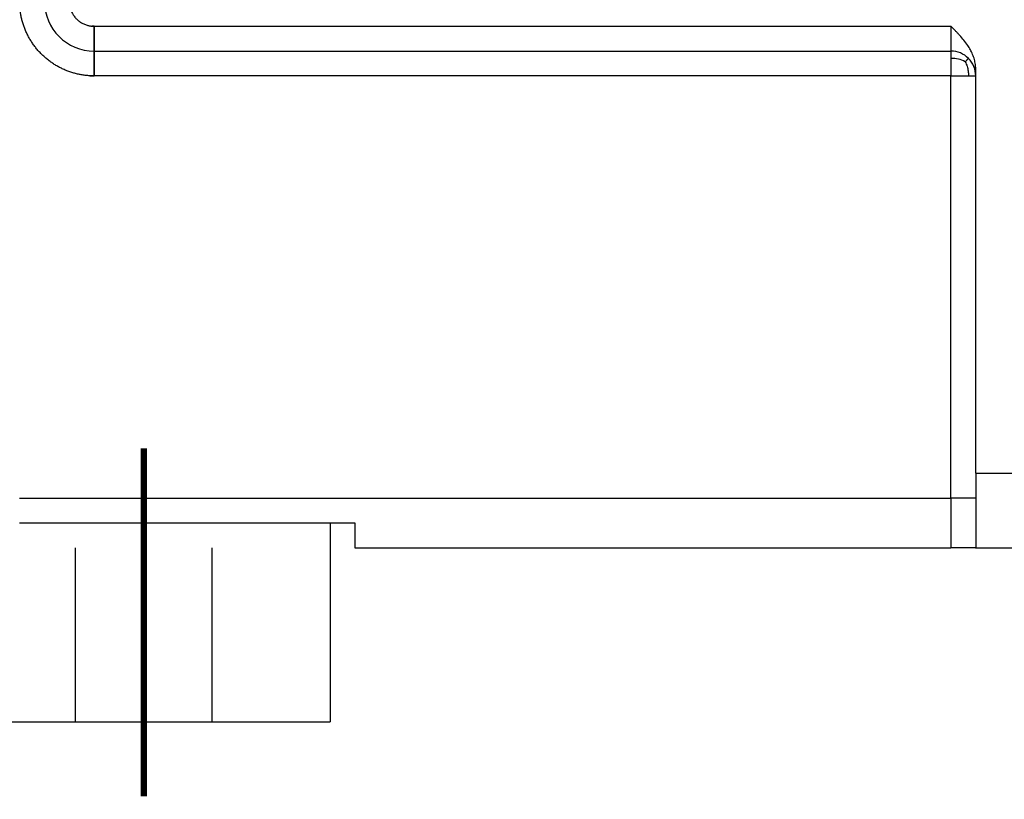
# Model space of a CAD drawing. Header units: inches. Extents: x -493 to 473, y -244 to 299.
# Tile 6 of 76: x -108 to -69, y -54 to -22. Entities that reach past the tile are written whole.
import ezdxf

# ---------------------------------------------------------------- set-up
doc = ezdxf.new("R2010")
doc.units = ezdxf.units.IN
doc.linetypes.add('DASHED', pattern=[15, 7, -8])
doc.linetypes.add('DOT_CENTER', pattern=[14, 12, -1, 0, -1])
doc.layers.add('1', color=7, linetype='Continuous')

# ---------------------------------------------------------------- blocks, each defined once
blk = doc.blocks.new('014_G23_G27_BF_B3_B14_Motor_Bgr_63_EEXDe_1_1__5', base_point=(-333.5, -67.258))
at = {"color": 7, "linetype": 'Continuous'}
for p, q in [((-105.5, -23.758), (-71, -23.758)), ((-70, -24.758), (-70, -24.49)), ((-70, -40.758), (-70, -24.758)), ((-70, -40.758), (-70, -41.758)), ((-70, -41.758), (-70, -43.748)), ((-108.5, -42.758), (-106.25, -42.758)), ((-106.25, -42.758), (-100.75, -42.758)), ((-100.75, -42.758), (-96, -42.758)), ((-96, -42.758), (-96, -50.758)), ((-96, -42.758), (-95, -42.758)), ((-95, -42.758), (-95, -43.758)), ((-95, -43.758), (-71, -43.758)), ((-70.015, -43.758), (-71, -43.758)), ((-70.015, -43.758), (-67, -43.758)), ((-111, -50.758), (-106.25, -50.758)), ((-106.25, -50.758), (-100.75, -50.758)), ((-100.75, -50.758), (-96, -50.758))]:
    blk.add_line(p, q, dxfattribs=at)
at = {"color": 1, "linetype": 'Continuous'}
for p, q in [((-71, -41.758), (-71, -24.758)), ((-70, -40.758), (-67, -40.758)), ((-108.5, -41.758), (-71, -41.758)), ((-70, -41.758), (-71, -41.758)), ((-71, -41.758), (-71, -43.758))]:
    blk.add_line(p, q, dxfattribs=at)
at = {"color": 1, "linetype": 'DASHED'}
for p, q in [((-106.25, -50.758), (-106.25, -42.758)), ((-100.75, -50.758), (-100.75, -42.758))]:
    blk.add_line(p, q, dxfattribs=at)
at = {"color": 7, "linetype": 'Continuous'}
for centre, radius, start, end in [((-105.5, -21.758), 2, 180, -90), ((-71, -24.758), 1, 45, 90), ((-71, -24.758), 1, 0, 45)]:
    blk.add_arc(centre, radius, start, end, dxfattribs=at)
at = {"color": 1, "linetype": 'Continuous'}
for points, knots in [([(-105.672, -24.753), (-105.698, -24.751), (-105.749, -24.748), (-105.827, -24.74), (-105.904, -24.731), (-105.981, -24.72), (-106.057, -24.706), (-106.133, -24.691), (-106.209, -24.673), (-106.284, -24.654), (-106.361, -24.632), (-106.438, -24.608), (-106.516, -24.581), (-106.593, -24.552), (-106.67, -24.521), (-106.745, -24.488), (-106.82, -24.452), (-106.893, -24.415), (-106.966, -24.376), (-107.037, -24.335), (-107.107, -24.292), (-107.176, -24.247), (-107.244, -24.2), (-107.31, -24.151), (-107.375, -24.1), (-107.439, -24.048), (-107.501, -23.994), (-107.562, -23.938), (-107.621, -23.88), (-107.679, -23.82), (-107.735, -23.76), (-107.789, -23.697), (-107.842, -23.634), (-107.893, -23.569), (-107.941, -23.502), (-107.988, -23.434), (-108.033, -23.366), (-108.076, -23.295), (-108.118, -23.224), (-108.157, -23.152), (-108.194, -23.078), (-108.229, -23.004), (-108.263, -22.928), (-108.294, -22.852), (-108.323, -22.775), (-108.35, -22.697), (-108.374, -22.619), (-108.396, -22.543), (-108.415, -22.468), (-108.433, -22.392), (-108.448, -22.316), (-108.461, -22.24), (-108.473, -22.163), (-108.482, -22.086), (-108.49, -22.009), (-108.494, -21.957), (-108.495, -21.931), (-108.495, -21.93), (-108.495, -21.93)], [0, 0, 0, 0, 0.077721, 0.155399, 0.233047, 0.310678, 0.388305, 0.465941, 0.543598, 0.621291, 0.699032, 0.781877, 0.864595, 0.947204, 1.029719, 1.112158, 1.194535, 1.276867, 1.359168, 1.441454, 1.523741, 1.606042, 1.688374, 1.770751, 1.853189, 1.935705, 2.018313, 2.101032, 2.183877, 2.266722, 2.349441, 2.432049, 2.514565, 2.597003, 2.67938, 2.761712, 2.844014, 2.9263, 3.008586, 3.090887, 3.173219, 3.255596, 3.338035, 3.42055, 3.503159, 3.585877, 3.668722, 3.746347, 3.823924, 3.901465, 3.978985, 4.056496, 4.134011, 4.211543, 4.289104, 4.366708, 4.367558, 4.368408, 4.368408, 4.368408, 4.368408]), ([(-106.495, -21.854), (-106.493, -21.876), (-106.488, -21.919), (-106.475, -21.982), (-106.458, -22.046), (-106.436, -22.112), (-106.409, -22.177), (-106.377, -22.24), (-106.341, -22.301), (-106.301, -22.359), (-106.256, -22.414), (-106.208, -22.466), (-106.156, -22.514), (-106.101, -22.558), (-106.043, -22.599), (-105.982, -22.635), (-105.919, -22.667), (-105.854, -22.694), (-105.789, -22.716), (-105.726, -22.733), (-105.664, -22.745), (-105.621, -22.751), (-105.599, -22.753), (-105.597, -22.753), (-105.597, -22.753)], [0, 0, 0, 0, 0.064528, 0.129048, 0.193627, 0.264542, 0.335235, 0.405798, 0.476318, 0.546881, 0.617574, 0.688488, 0.759403, 0.830096, 0.900659, 0.971179, 1.041742, 1.112435, 1.183349, 1.246447, 1.309487, 1.372531, 1.374864, 1.377197, 1.377197, 1.377197, 1.377197]), ([(-105.597, -22.753), (-105.589, -22.754), (-105.574, -22.755), (-105.55, -22.757), (-105.525, -22.758), (-105.508, -22.758), (-105.5, -22.758)], [0, 0, 0, 0, 0.02307779, 0.04617771, 0.07162627, 0.09707248, 0.09707248, 0.09707248, 0.09707248]), ([(-105.5, -22.758), (-105.5, -22.761), (-105.5, -22.768), (-105.5, -22.778), (-105.5, -22.788), (-105.5, -22.799), (-105.5, -22.809), (-105.5, -22.819), (-105.5, -22.83), (-105.5, -22.84), (-105.5, -22.85), (-105.5, -22.861), (-105.5, -22.871), (-105.5, -22.882), (-105.5, -22.892), (-105.5, -22.903), (-105.5, -22.913), (-105.5, -22.924), (-105.5, -22.935), (-105.5, -22.945), (-105.5, -22.956), (-105.5, -22.967), (-105.5, -22.977), (-105.5, -22.988), (-105.5, -22.998), (-105.5, -23.009), (-105.5, -23.02), (-105.5, -23.03), (-105.5, -23.041), (-105.5, -23.052), (-105.5, -23.062), (-105.5, -23.073), (-105.5, -23.084), (-105.5, -23.094), (-105.5, -23.105), (-105.5, -23.115), (-105.5, -23.125), (-105.5, -23.133), (-105.5, -23.141), (-105.5, -23.148), (-105.5, -23.155), (-105.5, -23.162), (-105.5, -23.169), (-105.5, -23.176), (-105.5, -23.184), (-105.5, -23.191), (-105.5, -23.198), (-105.5, -23.205), (-105.5, -23.212), (-105.5, -23.219), (-105.5, -23.226), (-105.5, -23.233), (-105.5, -23.24), (-105.5, -23.247), (-105.5, -23.254), (-105.5, -23.261), (-105.5, -23.268), (-105.5, -23.275), (-105.5, -23.281), (-105.5, -23.288), (-105.5, -23.295), (-105.5, -23.302), (-105.5, -23.309), (-105.5, -23.315), (-105.5, -23.322), (-105.5, -23.329), (-105.5, -23.335), (-105.5, -23.342), (-105.5, -23.348), (-105.5, -23.355), (-105.5, -23.361), (-105.5, -23.368), (-105.5, -23.374), (-105.5, -23.38), (-105.5, -23.387), (-105.5, -23.393), (-105.5, -23.399), (-105.5, -23.405), (-105.5, -23.412), (-105.5, -23.418), (-105.5, -23.424), (-105.5, -23.43), (-105.5, -23.436), (-105.5, -23.442), (-105.5, -23.448), (-105.5, -23.453), (-105.5, -23.459), (-105.5, -23.465), (-105.5, -23.47), (-105.5, -23.475), (-105.5, -23.48), (-105.5, -23.485), (-105.5, -23.489), (-105.5, -23.494), (-105.5, -23.499), (-105.5, -23.504), (-105.5, -23.508), (-105.5, -23.513), (-105.5, -23.518), (-105.5, -23.522), (-105.5, -23.527), (-105.5, -23.531), (-105.5, -23.535), (-105.5, -23.54), (-105.5, -23.544), (-105.5, -23.548), (-105.5, -23.553), (-105.5, -23.557), (-105.5, -23.561), (-105.5, -23.565), (-105.5, -23.569), (-105.5, -23.573), (-105.5, -23.577), (-105.5, -23.581), (-105.5, -23.585), (-105.5, -23.589), (-105.5, -23.593), (-105.5, -23.597), (-105.5, -23.601), (-105.5, -23.604), (-105.5, -23.608), (-105.5, -23.612), (-105.5, -23.615), (-105.5, -23.619), (-105.5, -23.622), (-105.5, -23.626), (-105.5, -23.629), (-105.5, -23.632), (-105.5, -23.636), (-105.5, -23.639), (-105.5, -23.642), (-105.5, -23.645), (-105.5, -23.649), (-105.5, -23.652), (-105.5, -23.655), (-105.5, -23.658), (-105.5, -23.661), (-105.5, -23.664), (-105.5, -23.667), (-105.5, -23.669), (-105.5, -23.672), (-105.5, -23.675), (-105.5, -23.678), (-105.5, -23.68), (-105.5, -23.683), (-105.5, -23.685), (-105.5, -23.688), (-105.5, -23.69), (-105.5, -23.693), (-105.5, -23.695), (-105.5, -23.697), (-105.5, -23.7), (-105.5, -23.702), (-105.5, -23.704), (-105.5, -23.706), (-105.5, -23.709), (-105.5, -23.711), (-105.5, -23.713), (-105.5, -23.715), (-105.5, -23.717), (-105.5, -23.718), (-105.5, -23.72), (-105.5, -23.722), (-105.5, -23.724), (-105.5, -23.726), (-105.5, -23.727), (-105.5, -23.729), (-105.5, -23.73), (-105.5, -23.732), (-105.5, -23.733), (-105.5, -23.735), (-105.5, -23.736), (-105.5, -23.738), (-105.5, -23.739), (-105.5, -23.74), (-105.5, -23.741), (-105.5, -23.742), (-105.5, -23.744), (-105.5, -23.745), (-105.5, -23.746), (-105.5, -23.747), (-105.5, -23.748), (-105.5, -23.749), (-105.5, -23.75), (-105.5, -23.75), (-105.5, -23.751), (-105.5, -23.752), (-105.5, -23.753), (-105.5, -23.753), (-105.5, -23.754), (-105.5, -23.754), (-105.5, -23.755), (-105.5, -23.755), (-105.5, -23.756), (-105.5, -23.756), (-105.5, -23.757), (-105.5, -23.757), (-105.5, -23.757), (-105.5, -23.757), (-105.5, -23.758), (-105.5, -23.758), (-105.5, -23.758), (-105.5, -23.758), (-105.5, -23.758), (-105.5, -23.758)], [0, 0, 0, 0, 0.010112, 0.020268, 0.030467, 0.040707, 0.050986, 0.061301, 0.071652, 0.082035, 0.092451, 0.102895, 0.113367, 0.123865, 0.134387, 0.14493, 0.155494, 0.166076, 0.176674, 0.187287, 0.197912, 0.208548, 0.219193, 0.229844, 0.240501, 0.251161, 0.261822, 0.272483, 0.283141, 0.293795, 0.304443, 0.315083, 0.325712, 0.33633, 0.346935, 0.357523, 0.368095, 0.375333, 0.382559, 0.389773, 0.396973, 0.404159, 0.411331, 0.418487, 0.425627, 0.432751, 0.439856, 0.446943, 0.454012, 0.46106, 0.468088, 0.475095, 0.482079, 0.489041, 0.49598, 0.502895, 0.509784, 0.516649, 0.523486, 0.530297, 0.537081, 0.543835, 0.550561, 0.557257, 0.563922, 0.570555, 0.577157, 0.583726, 0.590261, 0.596762, 0.603229, 0.609659, 0.616053, 0.62241, 0.628729, 0.63501, 0.641251, 0.647453, 0.653613, 0.659732, 0.665809, 0.671843, 0.677834, 0.68378, 0.689681, 0.695536, 0.701345, 0.707107, 0.712065, 0.716985, 0.721868, 0.726714, 0.731521, 0.736291, 0.741022, 0.745715, 0.750369, 0.754984, 0.75956, 0.764098, 0.768596, 0.773054, 0.777473, 0.781851, 0.78619, 0.790489, 0.794747, 0.798964, 0.80314, 0.807276, 0.81137, 0.815423, 0.819435, 0.823404, 0.827332, 0.831218, 0.835061, 0.838862, 0.842621, 0.846336, 0.850008, 0.853638, 0.857223, 0.860766, 0.864264, 0.867719, 0.871129, 0.874495, 0.877817, 0.881094, 0.884326, 0.887513, 0.890655, 0.893751, 0.896802, 0.899807, 0.902766, 0.905679, 0.908545, 0.911365, 0.914139, 0.916865, 0.919545, 0.922177, 0.924762, 0.927299, 0.929788, 0.932286, 0.934737, 0.93714, 0.939496, 0.941804, 0.944065, 0.94628, 0.948447, 0.950567, 0.952641, 0.954668, 0.956649, 0.958583, 0.960471, 0.962312, 0.964108, 0.965857, 0.967561, 0.969219, 0.970831, 0.972398, 0.973919, 0.975395, 0.976826, 0.978212, 0.979552, 0.980848, 0.982099, 0.983305, 0.984509, 0.985666, 0.986776, 0.987839, 0.988855, 0.989826, 0.99075, 0.991629, 0.992462, 0.99325, 0.993993, 0.994692, 0.995345, 0.995955, 0.99652, 0.997042, 0.997521, 0.997956, 0.998348, 0.998698, 0.999006, 0.999271, 0.999495, 0.999678, 0.999819, 0.99992, 0.99998, 1, 1, 1, 1]), ([(-105.5, -22.758), (-105.476, -22.758), (-105.429, -22.758), (-99.656, -22.758), (-88.179, -22.758), (-76.726, -22.758), (-71, -22.758)], [0, 0, 0, 0, 0.070479, 0.14101, 17.3203, 34.499589, 34.499589, 34.499589, 34.499589]), ([(-71, -22.758), (-71, -22.807), (-71, -22.905), (-71, -23.077), (-71, -23.263), (-71, -23.451), (-71, -23.598), (-71, -23.688), (-71, -23.736), (-71, -23.751), (-71, -23.758)], [0, 0, 0, 0, 0.148374, 0.293463, 0.515277, 0.707119, 0.857317, 0.955981, 0.97799, 1, 1, 1, 1]), ([(-105.5, -23.758), (-105.5, -23.758), (-105.5, -23.758), (-105.5, -23.758), (-105.5, -23.758), (-105.5, -23.758), (-105.5, -23.758), (-105.5, -23.758), (-105.5, -23.758), (-105.5, -23.758), (-105.5, -23.758), (-105.5, -23.758), (-105.5, -23.758), (-105.5, -23.759), (-105.5, -23.759), (-105.5, -23.759), (-105.5, -23.759), (-105.5, -23.759), (-105.5, -23.759), (-105.5, -23.759), (-105.5, -23.759), (-105.5, -23.76), (-105.5, -23.76), (-105.5, -23.76), (-105.5, -23.76), (-105.5, -23.76), (-105.5, -23.76), (-105.5, -23.761), (-105.5, -23.761), (-105.5, -23.761), (-105.5, -23.761), (-105.5, -23.762), (-105.5, -23.762), (-105.5, -23.762), (-105.5, -23.762), (-105.5, -23.763), (-105.5, -23.763), (-105.5, -23.763), (-105.5, -23.763), (-105.5, -23.764), (-105.5, -23.764), (-105.5, -23.764), (-105.5, -23.765), (-105.5, -23.765), (-105.5, -23.765), (-105.5, -23.766), (-105.5, -23.766), (-105.5, -23.766), (-105.5, -23.767), (-105.5, -23.767), (-105.5, -23.767), (-105.5, -23.768), (-105.5, -23.768), (-105.5, -23.769), (-105.5, -23.769), (-105.5, -23.769), (-105.5, -23.77), (-105.5, -23.77), (-105.5, -23.771), (-105.5, -23.771), (-105.5, -23.772), (-105.5, -23.772), (-105.5, -23.773), (-105.5, -23.773), (-105.5, -23.774), (-105.5, -23.774), (-105.5, -23.775), (-105.5, -23.775), (-105.5, -23.776), (-105.5, -23.776), (-105.5, -23.777), (-105.5, -23.777), (-105.5, -23.778), (-105.5, -23.778), (-105.5, -23.779), (-105.5, -23.78), (-105.5, -23.78), (-105.5, -23.781), (-105.5, -23.781), (-105.5, -23.782), (-105.5, -23.783), (-105.5, -23.783), (-105.5, -23.784), (-105.5, -23.784), (-105.5, -23.785), (-105.5, -23.786), (-105.5, -23.786), (-105.5, -23.787), (-105.5, -23.788), (-105.5, -23.788), (-105.5, -23.789), (-105.5, -23.79), (-105.5, -23.791), (-105.5, -23.791), (-105.5, -23.792), (-105.5, -23.793), (-105.5, -23.794), (-105.5, -23.794), (-105.5, -23.795), (-105.5, -23.796), (-105.5, -23.797), (-105.5, -23.797), (-105.5, -23.798), (-105.5, -23.799), (-105.5, -23.8), (-105.5, -23.801), (-105.5, -23.801), (-105.5, -23.802), (-105.5, -23.803), (-105.5, -23.804), (-105.5, -23.805), (-105.5, -23.806), (-105.5, -23.807), (-105.5, -23.808), (-105.5, -23.808), (-105.5, -23.809), (-105.5, -23.81), (-105.5, -23.811), (-105.5, -23.812), (-105.5, -23.813), (-105.5, -23.814), (-105.5, -23.815), (-105.5, -23.816), (-105.5, -23.817), (-105.5, -23.818), (-105.5, -23.819), (-105.5, -23.82), (-105.5, -23.821), (-105.5, -23.822), (-105.5, -23.823), (-105.5, -23.824), (-105.5, -23.825), (-105.5, -23.826), (-105.5, -23.827), (-105.5, -23.828), (-105.5, -23.829), (-105.5, -23.83), (-105.5, -23.831), (-105.5, -23.832), (-105.5, -23.834), (-105.5, -23.835), (-105.5, -23.836), (-105.5, -23.837), (-105.5, -23.838), (-105.5, -23.839), (-105.5, -23.84), (-105.5, -23.841), (-105.5, -23.843), (-105.5, -23.844), (-105.5, -23.845), (-105.5, -23.846), (-105.5, -23.847), (-105.5, -23.849), (-105.5, -23.85), (-105.5, -23.851), (-105.5, -23.852), (-105.5, -23.853), (-105.5, -23.855), (-105.5, -23.856), (-105.5, -23.857), (-105.5, -23.859), (-105.5, -23.86), (-105.5, -23.861), (-105.5, -23.862), (-105.5, -23.864), (-105.5, -23.865), (-105.5, -23.866), (-105.5, -23.868), (-105.5, -23.869), (-105.5, -23.87), (-105.5, -23.872), (-105.5, -23.873), (-105.5, -23.874), (-105.5, -23.876), (-105.5, -23.877), (-105.5, -23.879), (-105.5, -23.88), (-105.5, -23.881), (-105.5, -23.883), (-105.5, -23.884), (-105.5, -23.886), (-105.5, -23.887), (-105.5, -23.889), (-105.5, -23.89), (-105.5, -23.892), (-105.5, -23.893), (-105.5, -23.895), (-105.5, -23.896), (-105.5, -23.898), (-105.5, -23.899), (-105.5, -23.901), (-105.5, -23.902), (-105.5, -23.904), (-105.5, -23.905), (-105.5, -23.907), (-105.5, -23.908), (-105.5, -23.91), (-105.5, -23.911), (-105.5, -23.913), (-105.5, -23.915), (-105.5, -23.916), (-105.5, -23.918), (-105.5, -23.919), (-105.5, -23.921), (-105.5, -23.923), (-105.5, -23.924), (-105.5, -23.926), (-105.5, -23.928), (-105.5, -23.929), (-105.5, -23.931), (-105.5, -23.933), (-105.5, -23.934), (-105.5, -23.936), (-105.5, -23.938), (-105.5, -23.939), (-105.5, -23.941), (-105.5, -23.943), (-105.5, -23.945), (-105.5, -23.946), (-105.5, -23.948), (-105.5, -23.95), (-105.5, -23.952), (-105.5, -23.953), (-105.5, -23.955), (-105.5, -23.957), (-105.5, -23.959), (-105.5, -23.96), (-105.5, -23.962), (-105.5, -23.964), (-105.5, -23.966), (-105.5, -23.968), (-105.5, -23.97), (-105.5, -23.971), (-105.5, -23.973), (-105.5, -23.975), (-105.5, -23.977), (-105.5, -23.979), (-105.5, -23.981), (-105.5, -23.983), (-105.5, -23.984), (-105.5, -23.986), (-105.5, -23.988), (-105.5, -23.99), (-105.5, -23.992), (-105.5, -23.994), (-105.5, -23.996), (-105.5, -23.998), (-105.5, -24), (-105.5, -24.002), (-105.5, -24.004), (-105.5, -24.006), (-105.5, -24.008), (-105.5, -24.01), (-105.5, -24.012), (-105.5, -24.014), (-105.5, -24.016), (-105.5, -24.018), (-105.5, -24.02), (-105.5, -24.022), (-105.5, -24.024), (-105.5, -24.026), (-105.5, -24.028), (-105.5, -24.03), (-105.5, -24.032), (-105.5, -24.034), (-105.5, -24.036), (-105.5, -24.038), (-105.5, -24.04), (-105.5, -24.042), (-105.5, -24.045), (-105.5, -24.047), (-105.5, -24.049), (-105.5, -24.051), (-105.5, -24.053), (-105.5, -24.056), (-105.5, -24.058), (-105.5, -24.061), (-105.5, -24.063), (-105.5, -24.066), (-105.5, -24.068), (-105.5, -24.071), (-105.5, -24.073), (-105.5, -24.076), (-105.5, -24.078), (-105.5, -24.081), (-105.5, -24.084), (-105.5, -24.086), (-105.5, -24.089), (-105.5, -24.091), (-105.5, -24.094), (-105.5, -24.097), (-105.5, -24.099), (-105.5, -24.102), (-105.5, -24.104), (-105.5, -24.107), (-105.5, -24.11), (-105.5, -24.112), (-105.5, -24.115), (-105.5, -24.118), (-105.5, -24.12), (-105.5, -24.123), (-105.5, -24.126), (-105.5, -24.128), (-105.5, -24.131), (-105.5, -24.134), (-105.5, -24.136), (-105.5, -24.139), (-105.5, -24.142), (-105.5, -24.145), (-105.5, -24.147), (-105.5, -24.15), (-105.5, -24.153), (-105.5, -24.156), (-105.5, -24.158), (-105.5, -24.161), (-105.5, -24.164), (-105.5, -24.167), (-105.5, -24.17), (-105.5, -24.172), (-105.5, -24.175), (-105.5, -24.178), (-105.5, -24.181), (-105.5, -24.184), (-105.5, -24.186), (-105.5, -24.189), (-105.5, -24.192), (-105.5, -24.195), (-105.5, -24.198), (-105.5, -24.201), (-105.5, -24.204), (-105.5, -24.206), (-105.5, -24.209), (-105.5, -24.212), (-105.5, -24.215), (-105.5, -24.218), (-105.5, -24.221), (-105.5, -24.224), (-105.5, -24.227), (-105.5, -24.23), (-105.5, -24.233), (-105.5, -24.235), (-105.5, -24.238), (-105.5, -24.241), (-105.5, -24.244), (-105.5, -24.247), (-105.5, -24.25), (-105.5, -24.253), (-105.5, -24.256), (-105.5, -24.259), (-105.5, -24.262), (-105.5, -24.265), (-105.5, -24.268), (-105.5, -24.271), (-105.5, -24.274), (-105.5, -24.277), (-105.5, -24.28), (-105.5, -24.283), (-105.5, -24.286), (-105.5, -24.289), (-105.5, -24.292), (-105.5, -24.295), (-105.5, -24.298), (-105.5, -24.301), (-105.5, -24.304), (-105.5, -24.307), (-105.5, -24.31), (-105.5, -24.313), (-105.5, -24.316), (-105.5, -24.319), (-105.5, -24.322), (-105.5, -24.325), (-105.5, -24.328), (-105.5, -24.331), (-105.5, -24.334), (-105.5, -24.337), (-105.5, -24.341), (-105.5, -24.344), (-105.5, -24.347), (-105.5, -24.35), (-105.5, -24.353), (-105.5, -24.356), (-105.5, -24.359), (-105.5, -24.362), (-105.5, -24.365), (-105.5, -24.368), (-105.5, -24.371), (-105.5, -24.374), (-105.5, -24.377), (-105.5, -24.381), (-105.5, -24.384), (-105.5, -24.387), (-105.5, -24.39), (-105.5, -24.395), (-105.5, -24.399), (-105.5, -24.404), (-105.5, -24.408), (-105.5, -24.413), (-105.5, -24.418), (-105.5, -24.422), (-105.5, -24.427), (-105.5, -24.432), (-105.5, -24.436), (-105.5, -24.441), (-105.5, -24.446), (-105.5, -24.45), (-105.5, -24.455), (-105.5, -24.46), (-105.5, -24.464), (-105.5, -24.469), (-105.5, -24.474), (-105.5, -24.478), (-105.5, -24.483), (-105.5, -24.487), (-105.5, -24.492), (-105.5, -24.497), (-105.5, -24.501), (-105.5, -24.506), (-105.5, -24.511), (-105.5, -24.515), (-105.5, -24.52), (-105.5, -24.525), (-105.5, -24.529), (-105.5, -24.534), (-105.5, -24.539), (-105.5, -24.543), (-105.5, -24.548), (-105.5, -24.553), (-105.5, -24.557), (-105.5, -24.562), (-105.5, -24.567), (-105.5, -24.571), (-105.5, -24.576), (-105.5, -24.581), (-105.5, -24.585), (-105.5, -24.59), (-105.5, -24.595), (-105.5, -24.599), (-105.5, -24.604), (-105.5, -24.608), (-105.5, -24.613), (-105.5, -24.618), (-105.5, -24.622), (-105.5, -24.627), (-105.5, -24.631), (-105.5, -24.636), (-105.5, -24.641), (-105.5, -24.645), (-105.5, -24.65), (-105.5, -24.654), (-105.5, -24.659), (-105.5, -24.664), (-105.5, -24.668), (-105.5, -24.673), (-105.5, -24.677), (-105.5, -24.682), (-105.5, -24.686), (-105.5, -24.691), (-105.5, -24.695), (-105.5, -24.7), (-105.5, -24.704), (-105.5, -24.709), (-105.5, -24.713), (-105.5, -24.718), (-105.5, -24.722), (-105.5, -24.727), (-105.5, -24.731), (-105.5, -24.736), (-105.5, -24.74), (-105.5, -24.745), (-105.5, -24.749), (-105.5, -24.754), (-105.5, -24.757), (-105.5, -24.758)], [0, 0, 0, 0, 0.0000038, 0.0000153, 0.0000345, 0.0000614, 0.000096, 0.0001383, 0.0001885, 0.0002465, 0.0003122, 0.0003859, 0.0004674, 0.0005569, 0.0006543, 0.0007596, 0.0008729, 0.0009943, 0.0011236, 0.0012611, 0.0014066, 0.0015602, 0.0017219, 0.0018919, 0.0020699, 0.0022562, 0.0024508, 0.0026536, 0.0028646, 0.003084, 0.0033117, 0.0035478, 0.0037922, 0.0040451, 0.0042982, 0.0045593, 0.0048284, 0.0051054, 0.0053905, 0.0056835, 0.0059846, 0.0062938, 0.006611, 0.0069363, 0.0072698, 0.0076113, 0.007961, 0.0083189, 0.008685, 0.0090593, 0.0094417, 0.0098325, 0.0102315, 0.0106387, 0.0110543, 0.0114782, 0.0119104, 0.0123509, 0.0127998, 0.0132571, 0.0137228, 0.014197, 0.0146796, 0.0151706, 0.0156701, 0.0161781, 0.0166946, 0.0172036, 0.0177207, 0.0182458, 0.0187792, 0.0193206, 0.0198703, 0.020428, 0.020994, 0.0215681, 0.0221504, 0.0227409, 0.0233396, 0.0239465, 0.0245616, 0.025185, 0.0258165, 0.0264564, 0.0271044, 0.0277608, 0.0284254, 0.0290982, 0.0297794, 0.0304689, 0.0311666, 0.0318727, 0.032587, 0.0333097, 0.0340408, 0.0347802, 0.0355279, 0.036284, 0.0370484, 0.0378213, 0.0386025, 0.0393921, 0.0401901, 0.0409965, 0.0418114, 0.0426346, 0.0434663, 0.0443064, 0.045155, 0.0460121, 0.0468776, 0.0477516, 0.0486341, 0.049525, 0.0504245, 0.0513325, 0.0522489, 0.053174, 0.0541075, 0.0550496, 0.0560002, 0.0569594, 0.0579272, 0.0589036, 0.0598885, 0.060882, 0.0618841, 0.0628949, 0.0639142, 0.0649422, 0.0659788, 0.067024, 0.0680779, 0.0691405, 0.0702117, 0.0712701, 0.0723373, 0.0734132, 0.0744978, 0.0755912, 0.0766932, 0.077804, 0.0789234, 0.0800514, 0.0811881, 0.0823335, 0.0834874, 0.0846499, 0.0858211, 0.0870008, 0.088189, 0.0893858, 0.0905911, 0.091805, 0.0930273, 0.0942581, 0.0954974, 0.0967451, 0.0980013, 0.0992659, 0.1005389, 0.1018204, 0.1031102, 0.1044083, 0.1057149, 0.1070297, 0.1083529, 0.1096844, 0.1110242, 0.1123723, 0.1137286, 0.1150932, 0.1164661, 0.1178472, 0.1192364, 0.1206339, 0.1220396, 0.1234534, 0.1248754, 0.1263055, 0.1277437, 0.1291901, 0.1306445, 0.1321071, 0.1335777, 0.1350563, 0.136543, 0.1380377, 0.1395404, 0.1410512, 0.1425699, 0.1440965, 0.1456311, 0.1471737, 0.1487242, 0.1502826, 0.1518489, 0.153423, 0.155005, 0.1565949, 0.1581926, 0.1597982, 0.1614115, 0.1630327, 0.1646616, 0.1662983, 0.1679427, 0.1695949, 0.1712548, 0.1729224, 0.1745977, 0.1762807, 0.1779713, 0.1796696, 0.1813756, 0.1830891, 0.1848103, 0.186539, 0.1882754, 0.1900193, 0.1917707, 0.1935297, 0.1952962, 0.1970702, 0.1988517, 0.2006407, 0.2024371, 0.204241, 0.2060523, 0.2078711, 0.2096973, 0.2115308, 0.2133717, 0.21522, 0.2170756, 0.2189386, 0.2208089, 0.2226865, 0.2245714, 0.2264636, 0.228363, 0.2302697, 0.2321836, 0.2341047, 0.236033, 0.2379685, 0.2399112, 0.2418611, 0.2438181, 0.2457823, 0.2477535, 0.2497319, 0.2517173, 0.2537099, 0.2557095, 0.2577161, 0.2597298, 0.2617505, 0.2637782, 0.2658128, 0.2678545, 0.2699031, 0.2719587, 0.2740212, 0.2760906, 0.2781669, 0.2802501, 0.2823402, 0.2844371, 0.2865409, 0.2886515, 0.290769, 0.2928932, 0.2953566, 0.2978288, 0.3003096, 0.3027991, 0.3052971, 0.3078037, 0.3103188, 0.3128422, 0.315374, 0.3179141, 0.3204625, 0.323019, 0.3255837, 0.3281564, 0.3307371, 0.3333258, 0.3359224, 0.3385268, 0.341139, 0.343759, 0.3463866, 0.3490218, 0.3516646, 0.3543148, 0.3569726, 0.3596377, 0.3623101, 0.3649898, 0.3676767, 0.3703708, 0.373072, 0.3757802, 0.3784955, 0.3812176, 0.3839466, 0.3866825, 0.3894251, 0.3921744, 0.3949303, 0.3976929, 0.4004619, 0.4032375, 0.4060195, 0.4088078, 0.4116024, 0.4144033, 0.4172104, 0.4200236, 0.4228429, 0.4256682, 0.4284995, 0.4313367, 0.4341797, 0.4370285, 0.4398831, 0.4427433, 0.4456092, 0.4484806, 0.4513576, 0.45424, 0.4571278, 0.4600209, 0.4629193, 0.465823, 0.4687318, 0.4716457, 0.4745646, 0.4774886, 0.4804175, 0.4833513, 0.4862899, 0.4892333, 0.4921814, 0.4951342, 0.4980915, 0.5010534, 0.5040198, 0.5069906, 0.5099658, 0.5129453, 0.5159291, 0.518917, 0.5219092, 0.5249053, 0.5279056, 0.5309098, 0.5339179, 0.5369299, 0.5399456, 0.5429652, 0.5459884, 0.5490152, 0.5520456, 0.5550796, 0.558117, 0.5611578, 0.5642019, 0.5672494, 0.5703001, 0.5733539, 0.5764109, 0.5794709, 0.582534, 0.5856, 0.5886689, 0.5917406, 0.5948151, 0.5978923, 0.6009722, 0.6040547, 0.6071398, 0.6102273, 0.6133173, 0.6164097, 0.6195044, 0.6226014, 0.6257005, 0.6288019, 0.6319053, 0.636528, 0.6411542, 0.6457838, 0.6504166, 0.6550525, 0.6596913, 0.6643328, 0.668977, 0.6736236, 0.6782725, 0.6829235, 0.6875764, 0.6922312, 0.6968877, 0.7015456, 0.7062049, 0.7108653, 0.7155268, 0.7201892, 0.7248522, 0.7295158, 0.7341799, 0.7388441, 0.7435085, 0.7481727, 0.7528368, 0.7575004, 0.7621635, 0.766826, 0.7714875, 0.776148, 0.7808074, 0.7854654, 0.790122, 0.7947769, 0.79943, 0.8040811, 0.8087302, 0.8133769, 0.8180213, 0.822663, 0.827302, 0.8319381, 0.8365712, 0.841201, 0.8458275, 0.8504504, 0.8550696, 0.859685, 0.8642964, 0.8689037, 0.8735066, 0.8781051, 0.8826989, 0.887288, 0.8918721, 0.8964511, 0.9010249, 0.9055932, 0.910156, 0.914713, 0.9192642, 0.9238093, 0.9283483, 0.9328808, 0.9374069, 0.9419263, 0.9464388, 0.9509444, 0.9554429, 0.959934, 0.9644177, 0.9688938, 0.9733621, 0.9778225, 0.9822748, 0.9867188, 0.9911545, 0.9955816, 1, 1, 1, 1]), ([(-71, -23.758), (-71, -23.77), (-71, -23.793), (-71, -23.848), (-71, -23.934), (-71, -24.008), (-71, -24.051)], [0, 0, 0, 0, 0.0351058, 0.0702117, 0.1639713, 0.2928933, 0.2928933, 0.2928933, 0.2928933]), ([(-71, -24.051), (-71, -24.103), (-71, -24.216), (-71, -24.391), (-71, -24.574), (-71, -24.697), (-71, -24.758)], [0, 0, 0, 0, 0.1573672, 0.3390121, 0.5239384, 0.7071067, 0.7071067, 0.7071067, 0.7071067]), ([(-70.423, -24.186), (-70.513, -24.146), (-70.697, -24.064), (-70.898, -24.055), (-71, -24.051)], [0, 0, 0, 0, 0.2927896, 0.5973846, 0.5973846, 0.5973846, 0.5973846]), ([(-70.423, -24.186), (-70.415, -24.178), (-70.401, -24.163), (-70.38, -24.142), (-70.362, -24.122), (-70.345, -24.105), (-70.331, -24.091), (-70.319, -24.078), (-70.309, -24.068), (-70.302, -24.061), (-70.297, -24.056), (-70.294, -24.053), (-70.293, -24.051), (-70.293, -24.051)], [0, 0, 0, 0, 0.0325845, 0.0625656, 0.0896276, 0.113529, 0.134103, 0.1512572, 0.1649738, 0.1753093, 0.1823951, 0.1864403, 0.1877627, 0.1877627, 0.1877627, 0.1877627]), ([(-70.423, -24.186), (-70.409, -24.217), (-70.381, -24.277), (-70.347, -24.37), (-70.321, -24.463), (-70.304, -24.556), (-70.294, -24.654), (-70.293, -24.722), (-70.293, -24.758)], [0, 0, 0, 0, 0.1007964, 0.2003149, 0.2958554, 0.3887386, 0.4843943, 0.5921619, 0.5921619, 0.5921619, 0.5921619]), ([(-105.5, -24.758), (-105.529, -24.758), (-105.586, -24.757), (-105.643, -24.754), (-105.672, -24.753)], [0, 0, 0, 0, 0.085917, 0.1718432, 0.1718432, 0.1718432, 0.1718432]), ([(-71, -24.758), (-76.726, -24.758), (-88.179, -24.758), (-99.656, -24.758), (-105.429, -24.758), (-105.476, -24.758), (-105.5, -24.758)], [0, 0, 0, 0, 17.179289, 34.358579, 34.429322, 34.500075, 34.500075, 34.500075, 34.500075]), ([(-71, -24.758), (-70.935, -24.758), (-70.807, -24.758), (-70.624, -24.758), (-70.453, -24.758), (-70.345, -24.758), (-70.293, -24.758)], [0, 0, 0, 0, 0.1950903, 0.3826835, 0.5504751, 0.7071068, 0.7071068, 0.7071068, 0.7071068]), ([(-70.293, -24.758), (-70.254, -24.758), (-70.182, -24.758), (-70.097, -24.758), (-70.038, -24.758), (-70.013, -24.758), (-70, -24.758)], [0, 0, 0, 0, 0.1162457, 0.2167728, 0.254833, 0.2928932, 0.2928932, 0.2928932, 0.2928932])]:
    blk.add_open_spline(points, degree=3, knots=knots, dxfattribs=at)
at = {"color": 1, "linetype": 'DASHED'}
for points, knots in [([(-105.5, -22.758), (-105.508, -22.758), (-105.524, -22.758), (-105.548, -22.757), (-105.572, -22.755), (-105.588, -22.754), (-105.597, -22.753)], [0, 0, 0, 0, 0.0242348, 0.04846991, 0.07269719, 0.09690865, 0.09690865, 0.09690865, 0.09690865]), ([(-105.5, -23.758), (-105.5, -23.758), (-105.5, -23.758), (-105.5, -23.758), (-105.5, -23.758), (-105.5, -23.758), (-105.5, -23.758), (-105.5, -23.758), (-105.5, -23.757), (-105.5, -23.757), (-105.5, -23.757), (-105.5, -23.757), (-105.5, -23.756), (-105.5, -23.756), (-105.5, -23.756), (-105.5, -23.756), (-105.5, -23.755), (-105.5, -23.755), (-105.5, -23.754), (-105.5, -23.754), (-105.5, -23.753), (-105.5, -23.753), (-105.5, -23.752), (-105.5, -23.752), (-105.5, -23.751), (-105.5, -23.751), (-105.5, -23.75), (-105.5, -23.749), (-105.5, -23.749), (-105.5, -23.748), (-105.5, -23.747), (-105.5, -23.746), (-105.5, -23.746), (-105.5, -23.745), (-105.5, -23.744), (-105.5, -23.743), (-105.5, -23.742), (-105.5, -23.741), (-105.5, -23.74), (-105.5, -23.739), (-105.5, -23.738), (-105.5, -23.737), (-105.5, -23.736), (-105.5, -23.735), (-105.5, -23.734), (-105.5, -23.733), (-105.5, -23.732), (-105.5, -23.731), (-105.5, -23.73), (-105.5, -23.729), (-105.5, -23.727), (-105.5, -23.726), (-105.5, -23.725), (-105.5, -23.723), (-105.5, -23.722), (-105.5, -23.721), (-105.5, -23.719), (-105.5, -23.718), (-105.5, -23.716), (-105.5, -23.715), (-105.5, -23.714), (-105.5, -23.712), (-105.5, -23.71), (-105.5, -23.709), (-105.5, -23.707), (-105.5, -23.706), (-105.5, -23.704), (-105.5, -23.702), (-105.5, -23.701), (-105.5, -23.699), (-105.5, -23.697), (-105.5, -23.695), (-105.5, -23.693), (-105.5, -23.692), (-105.5, -23.69), (-105.5, -23.688), (-105.5, -23.686), (-105.5, -23.684), (-105.5, -23.682), (-105.5, -23.68), (-105.5, -23.678), (-105.5, -23.676), (-105.5, -23.674), (-105.5, -23.672), (-105.5, -23.669), (-105.5, -23.667), (-105.5, -23.665), (-105.5, -23.663), (-105.5, -23.66), (-105.5, -23.658), (-105.5, -23.656), (-105.5, -23.653), (-105.5, -23.651), (-105.5, -23.649), (-105.5, -23.646), (-105.5, -23.644), (-105.5, -23.641), (-105.5, -23.639), (-105.5, -23.636), (-105.5, -23.634), (-105.5, -23.631), (-105.5, -23.628), (-105.5, -23.626), (-105.5, -23.623), (-105.5, -23.62), (-105.5, -23.618), (-105.5, -23.615), (-105.5, -23.612), (-105.5, -23.609), (-105.5, -23.607), (-105.5, -23.604), (-105.5, -23.601), (-105.5, -23.598), (-105.5, -23.595), (-105.5, -23.592), (-105.5, -23.589), (-105.5, -23.586), (-105.5, -23.583), (-105.5, -23.58), (-105.5, -23.577), (-105.5, -23.574), (-105.5, -23.571), (-105.5, -23.567), (-105.5, -23.564), (-105.5, -23.561), (-105.5, -23.558), (-105.5, -23.554), (-105.5, -23.551), (-105.5, -23.548), (-105.5, -23.544), (-105.5, -23.541), (-105.5, -23.538), (-105.5, -23.534), (-105.5, -23.531), (-105.5, -23.527), (-105.5, -23.524), (-105.5, -23.52), (-105.5, -23.517), (-105.5, -23.513), (-105.5, -23.51), (-105.5, -23.506), (-105.5, -23.503), (-105.5, -23.499), (-105.5, -23.495), (-105.5, -23.492), (-105.5, -23.488), (-105.5, -23.484), (-105.5, -23.48), (-105.5, -23.477), (-105.5, -23.473), (-105.5, -23.469), (-105.5, -23.465), (-105.5, -23.461), (-105.5, -23.456), (-105.5, -23.452), (-105.5, -23.447), (-105.5, -23.443), (-105.5, -23.438), (-105.5, -23.433), (-105.5, -23.429), (-105.5, -23.424), (-105.5, -23.419), (-105.5, -23.415), (-105.5, -23.41), (-105.5, -23.405), (-105.5, -23.4), (-105.5, -23.396), (-105.5, -23.391), (-105.5, -23.386), (-105.5, -23.381), (-105.5, -23.376), (-105.5, -23.371), (-105.5, -23.366), (-105.5, -23.361), (-105.5, -23.356), (-105.5, -23.351), (-105.5, -23.346), (-105.5, -23.341), (-105.5, -23.336), (-105.5, -23.331), (-105.5, -23.326), (-105.5, -23.321), (-105.5, -23.316), (-105.5, -23.31), (-105.5, -23.305), (-105.5, -23.3), (-105.5, -23.295), (-105.5, -23.29), (-105.5, -23.284), (-105.5, -23.279), (-105.5, -23.274), (-105.5, -23.268), (-105.5, -23.263), (-105.5, -23.258), (-105.5, -23.252), (-105.5, -23.247), (-105.5, -23.242), (-105.5, -23.236), (-105.5, -23.231), (-105.5, -23.225), (-105.5, -23.22), (-105.5, -23.215), (-105.5, -23.209), (-105.5, -23.204), (-105.5, -23.198), (-105.5, -23.193), (-105.5, -23.187), (-105.5, -23.182), (-105.5, -23.176), (-105.5, -23.171), (-105.5, -23.165), (-105.5, -23.16), (-105.5, -23.154), (-105.5, -23.148), (-105.5, -23.143), (-105.5, -23.137), (-105.5, -23.132), (-105.5, -23.125), (-105.5, -23.118), (-105.5, -23.11), (-105.5, -23.101), (-105.5, -23.093), (-105.5, -23.085), (-105.5, -23.077), (-105.5, -23.068), (-105.5, -23.06), (-105.5, -23.052), (-105.5, -23.043), (-105.5, -23.035), (-105.5, -23.027), (-105.5, -23.019), (-105.5, -23.01), (-105.5, -23.002), (-105.5, -22.994), (-105.5, -22.985), (-105.5, -22.977), (-105.5, -22.969), (-105.5, -22.961), (-105.5, -22.952), (-105.5, -22.944), (-105.5, -22.936), (-105.5, -22.928), (-105.5, -22.919), (-105.5, -22.911), (-105.5, -22.903), (-105.5, -22.895), (-105.5, -22.887), (-105.5, -22.878), (-105.5, -22.87), (-105.5, -22.862), (-105.5, -22.854), (-105.5, -22.846), (-105.5, -22.838), (-105.5, -22.83), (-105.5, -22.822), (-105.5, -22.814), (-105.5, -22.806), (-105.5, -22.798), (-105.5, -22.79), (-105.5, -22.782), (-105.5, -22.774), (-105.5, -22.766), (-105.5, -22.761), (-105.5, -22.758)], [0, 0, 0, 0, 0.000012, 0.000049, 0.000109, 0.000195, 0.000305, 0.000439, 0.000599, 0.000784, 0.000994, 0.00123, 0.001491, 0.001778, 0.00209, 0.002429, 0.002793, 0.003184, 0.003602, 0.004045, 0.004515, 0.005012, 0.005536, 0.006087, 0.006665, 0.00727, 0.007902, 0.008562, 0.00925, 0.009965, 0.010708, 0.011478, 0.012277, 0.013104, 0.013959, 0.014842, 0.015754, 0.016695, 0.017611, 0.018554, 0.019522, 0.020517, 0.021538, 0.022585, 0.023658, 0.024758, 0.025884, 0.027036, 0.028215, 0.02942, 0.030652, 0.03191, 0.033195, 0.034507, 0.035845, 0.037211, 0.038603, 0.040022, 0.041467, 0.04294, 0.04444, 0.045967, 0.047521, 0.049102, 0.05071, 0.052346, 0.054009, 0.055699, 0.057417, 0.059162, 0.060935, 0.062735, 0.064563, 0.066418, 0.068301, 0.070212, 0.07214, 0.074097, 0.076083, 0.078098, 0.080141, 0.082213, 0.084313, 0.086441, 0.088598, 0.090782, 0.092995, 0.095236, 0.097505, 0.099801, 0.102125, 0.104477, 0.106856, 0.109263, 0.111697, 0.114159, 0.116647, 0.119163, 0.121706, 0.124276, 0.126872, 0.129496, 0.132146, 0.134822, 0.137526, 0.140255, 0.143011, 0.145793, 0.148602, 0.151436, 0.154296, 0.157183, 0.160095, 0.163033, 0.165996, 0.168985, 0.172, 0.17504, 0.178105, 0.181196, 0.184311, 0.187452, 0.190618, 0.193808, 0.197024, 0.200264, 0.203528, 0.206817, 0.210131, 0.213469, 0.216831, 0.220218, 0.223628, 0.227063, 0.230521, 0.234004, 0.23751, 0.241039, 0.244593, 0.24817, 0.25177, 0.255393, 0.25904, 0.26271, 0.266403, 0.270119, 0.273858, 0.27762, 0.281404, 0.285212, 0.289041, 0.292893, 0.297341, 0.301818, 0.306322, 0.310853, 0.315413, 0.319999, 0.324611, 0.32925, 0.333915, 0.338606, 0.343322, 0.348063, 0.352828, 0.357618, 0.362432, 0.367269, 0.37213, 0.377014, 0.38192, 0.386849, 0.391799, 0.396771, 0.401765, 0.406779, 0.411815, 0.41687, 0.421945, 0.42704, 0.432155, 0.437288, 0.44244, 0.44761, 0.452798, 0.458004, 0.463227, 0.468467, 0.473724, 0.478997, 0.484286, 0.489591, 0.49491, 0.500245, 0.505595, 0.510959, 0.516336, 0.521728, 0.527133, 0.53255, 0.537981, 0.543423, 0.548878, 0.554344, 0.559821, 0.56531, 0.570809, 0.576318, 0.581838, 0.587367, 0.592905, 0.598452, 0.604008, 0.609572, 0.615145, 0.620724, 0.626311, 0.631905, 0.640126, 0.648357, 0.656599, 0.664849, 0.673107, 0.681373, 0.689645, 0.697923, 0.706205, 0.714491, 0.72278, 0.731071, 0.739363, 0.747655, 0.755946, 0.764236, 0.772523, 0.780808, 0.789088, 0.797362, 0.805631, 0.813893, 0.822148, 0.830393, 0.838629, 0.846855, 0.85507, 0.863272, 0.871462, 0.879637, 0.887798, 0.895943, 0.904071, 0.912182, 0.920275, 0.928348, 0.936402, 0.944434, 0.952445, 0.960433, 0.968397, 0.976337, 0.984251, 0.992139, 1, 1, 1, 1]), ([(-105.5, -24.758), (-105.5, -24.755), (-105.5, -24.748), (-105.5, -24.737), (-105.5, -24.727), (-105.5, -24.716), (-105.5, -24.705), (-105.5, -24.695), (-105.5, -24.684), (-105.5, -24.673), (-105.5, -24.663), (-105.5, -24.652), (-105.5, -24.641), (-105.5, -24.63), (-105.5, -24.62), (-105.5, -24.609), (-105.5, -24.598), (-105.5, -24.587), (-105.5, -24.576), (-105.5, -24.565), (-105.5, -24.554), (-105.5, -24.543), (-105.5, -24.532), (-105.5, -24.521), (-105.5, -24.51), (-105.5, -24.499), (-105.5, -24.488), (-105.5, -24.477), (-105.5, -24.466), (-105.5, -24.455), (-105.5, -24.444), (-105.5, -24.434), (-105.5, -24.423), (-105.5, -24.412), (-105.5, -24.401), (-105.5, -24.391), (-105.5, -24.382), (-105.5, -24.375), (-105.5, -24.368), (-105.5, -24.36), (-105.5, -24.353), (-105.5, -24.346), (-105.5, -24.338), (-105.5, -24.331), (-105.5, -24.324), (-105.5, -24.317), (-105.5, -24.309), (-105.5, -24.302), (-105.5, -24.295), (-105.5, -24.288), (-105.5, -24.281), (-105.5, -24.274), (-105.5, -24.267), (-105.5, -24.26), (-105.5, -24.252), (-105.5, -24.245), (-105.5, -24.238), (-105.5, -24.231), (-105.5, -24.225), (-105.5, -24.218), (-105.5, -24.211), (-105.5, -24.204), (-105.5, -24.197), (-105.5, -24.19), (-105.5, -24.184), (-105.5, -24.177), (-105.5, -24.17), (-105.5, -24.164), (-105.5, -24.157), (-105.5, -24.15), (-105.5, -24.144), (-105.5, -24.137), (-105.5, -24.131), (-105.5, -24.124), (-105.5, -24.118), (-105.5, -24.112), (-105.5, -24.105), (-105.5, -24.099), (-105.5, -24.093), (-105.5, -24.087), (-105.5, -24.081), (-105.5, -24.075), (-105.5, -24.069), (-105.5, -24.063), (-105.5, -24.057), (-105.5, -24.051), (-105.5, -24.046), (-105.5, -24.041), (-105.5, -24.036), (-105.5, -24.031), (-105.5, -24.026), (-105.5, -24.021), (-105.5, -24.016), (-105.5, -24.012), (-105.5, -24.007), (-105.5, -24.002), (-105.5, -23.998), (-105.5, -23.993), (-105.5, -23.988), (-105.5, -23.984), (-105.5, -23.979), (-105.5, -23.975), (-105.5, -23.971), (-105.5, -23.966), (-105.5, -23.962), (-105.5, -23.958), (-105.5, -23.953), (-105.5, -23.949), (-105.5, -23.945), (-105.5, -23.941), (-105.5, -23.937), (-105.5, -23.933), (-105.5, -23.929), (-105.5, -23.925), (-105.5, -23.921), (-105.5, -23.917), (-105.5, -23.913), (-105.5, -23.91), (-105.5, -23.906), (-105.5, -23.902), (-105.5, -23.899), (-105.5, -23.895), (-105.5, -23.892), (-105.5, -23.888), (-105.5, -23.885), (-105.5, -23.881), (-105.5, -23.878), (-105.5, -23.875), (-105.5, -23.871), (-105.5, -23.868), (-105.5, -23.865), (-105.5, -23.862), (-105.5, -23.859), (-105.5, -23.856), (-105.5, -23.853), (-105.5, -23.85), (-105.5, -23.847), (-105.5, -23.844), (-105.5, -23.841), (-105.5, -23.839), (-105.5, -23.836), (-105.5, -23.833), (-105.5, -23.831), (-105.5, -23.828), (-105.5, -23.826), (-105.5, -23.823), (-105.5, -23.821), (-105.5, -23.818), (-105.5, -23.816), (-105.5, -23.814), (-105.5, -23.812), (-105.5, -23.81), (-105.5, -23.807), (-105.5, -23.805), (-105.5, -23.803), (-105.5, -23.801), (-105.5, -23.799), (-105.5, -23.798), (-105.5, -23.796), (-105.5, -23.794), (-105.5, -23.792), (-105.5, -23.79), (-105.5, -23.789), (-105.5, -23.787), (-105.5, -23.786), (-105.5, -23.784), (-105.5, -23.783), (-105.5, -23.781), (-105.5, -23.78), (-105.5, -23.778), (-105.5, -23.777), (-105.5, -23.776), (-105.5, -23.775), (-105.5, -23.773), (-105.5, -23.772), (-105.5, -23.771), (-105.5, -23.77), (-105.5, -23.769), (-105.5, -23.768), (-105.5, -23.767), (-105.5, -23.766), (-105.5, -23.766), (-105.5, -23.765), (-105.5, -23.764), (-105.5, -23.763), (-105.5, -23.763), (-105.5, -23.762), (-105.5, -23.761), (-105.5, -23.761), (-105.5, -23.76), (-105.5, -23.76), (-105.5, -23.76), (-105.5, -23.759), (-105.5, -23.759), (-105.5, -23.759), (-105.5, -23.758), (-105.5, -23.758), (-105.5, -23.758), (-105.5, -23.758), (-105.5, -23.758), (-105.5, -23.758), (-105.5, -23.758)], [0, 0, 0, 0, 0.01041, 0.020867, 0.031369, 0.041914, 0.0525, 0.063125, 0.073787, 0.084483, 0.095213, 0.105972, 0.116761, 0.127576, 0.138416, 0.149278, 0.16016, 0.171061, 0.181979, 0.19291, 0.203854, 0.214809, 0.225771, 0.236739, 0.247712, 0.258687, 0.269661, 0.280634, 0.291602, 0.302564, 0.313519, 0.324462, 0.335394, 0.346311, 0.357212, 0.368095, 0.375477, 0.382848, 0.390205, 0.397548, 0.404877, 0.412191, 0.419488, 0.426768, 0.434031, 0.441275, 0.4485, 0.455705, 0.462889, 0.470052, 0.477192, 0.48431, 0.491403, 0.498472, 0.505516, 0.512533, 0.519524, 0.526487, 0.533421, 0.540327, 0.547202, 0.554046, 0.56086, 0.56764, 0.574388, 0.581102, 0.587782, 0.594426, 0.601034, 0.607605, 0.614139, 0.620634, 0.62709, 0.633506, 0.639882, 0.646216, 0.652508, 0.658756, 0.664961, 0.671122, 0.677237, 0.683306, 0.689328, 0.695303, 0.70123, 0.707107, 0.71215, 0.717154, 0.72212, 0.727046, 0.731934, 0.736782, 0.74159, 0.746359, 0.751088, 0.755776, 0.760424, 0.765032, 0.769599, 0.774124, 0.778609, 0.783053, 0.787454, 0.791815, 0.796133, 0.800409, 0.804643, 0.808834, 0.812983, 0.817088, 0.821151, 0.825171, 0.829147, 0.833079, 0.836967, 0.840812, 0.844612, 0.848368, 0.852079, 0.855745, 0.859366, 0.862942, 0.866473, 0.869958, 0.873398, 0.876791, 0.880138, 0.883439, 0.886693, 0.889901, 0.893061, 0.896175, 0.899241, 0.902259, 0.90523, 0.908153, 0.911028, 0.913854, 0.916632, 0.919362, 0.922042, 0.924674, 0.927256, 0.929788, 0.932286, 0.934737, 0.93714, 0.939496, 0.941804, 0.944066, 0.94628, 0.948447, 0.950568, 0.952641, 0.954668, 0.956649, 0.958583, 0.960471, 0.962313, 0.964108, 0.965858, 0.967561, 0.969219, 0.970832, 0.972398, 0.97392, 0.975396, 0.976826, 0.978212, 0.979553, 0.980848, 0.982099, 0.983305, 0.984509, 0.985666, 0.986776, 0.987839, 0.988856, 0.989826, 0.990751, 0.991629, 0.992463, 0.993251, 0.993994, 0.994692, 0.995346, 0.995955, 0.996521, 0.997042, 0.997521, 0.997956, 0.998348, 0.998698, 0.999006, 0.999271, 0.999495, 0.999678, 0.999819, 0.99992, 0.99998, 1, 1, 1, 1]), ([(-105.672, -24.753), (-105.643, -24.754), (-105.586, -24.757), (-105.529, -24.758), (-105.5, -24.758)], [0, 0, 0, 0, 0.085769, 0.1714872, 0.1714872, 0.1714872, 0.1714872])]:
    blk.add_open_spline(points, degree=3, knots=knots, dxfattribs=at)
at = {"color": 7, "linetype": 'Continuous'}
for points, knots in [([(-70, -24.49), (-70.001, -24.456), (-70.002, -24.39), (-70.017, -24.258), (-70.052, -24.091), (-70.111, -23.926), (-70.169, -23.797), (-70.217, -23.705), (-70.267, -23.617), (-70.35, -23.487), (-70.473, -23.321), (-70.6, -23.174), (-70.687, -23.079), (-70.731, -23.032), (-70.774, -22.987), (-70.819, -22.94), (-70.864, -22.894), (-70.907, -22.852), (-70.952, -22.806), (-70.982, -22.776), (-71, -22.758)], [0, 0, 0, 0, 0.103363, 0.197522, 0.396682, 0.613322, 0.723367, 0.820652, 0.924221, 1.027575, 1.282616, 1.541006, 1.61137, 1.669899, 1.734169, 1.798777, 1.863587, 1.92744, 1.979495, 2.055689, 2.055689, 2.055689, 2.055689]), ([(-70, -43.748), (-70, -43.75), (-70, -43.752), (-70.004, -43.756), (-70.009, -43.758), (-70.013, -43.758), (-70.015, -43.758)], [0, 0, 0, 0, 0.00457502, 0.00864893, 0.01372799, 0.02021629, 0.02021629, 0.02021629, 0.02021629])]:
    blk.add_open_spline(points, degree=3, knots=knots, dxfattribs=at)
at = {"layer": '1', "color": 30, "linetype": 'DOT_CENTER', "const_width": 0.25}
blk.add_lwpolyline([(-103.5, -53.758), (-103.5, -39.758)], dxfattribs=at)
blk = doc.blocks.new('Vordans1', base_point=(-176.75, 32))
blk.add_blockref('014_G23_G27_BF_B3_B14_Motor_Bgr_63_EEXDe_1_1__5', (-333.5, -67.258))

msp = doc.modelspace()

# ---------------------------------------------------------------- block references
msp.add_blockref('Vordans1', (-176.75, 32))

doc.saveas('drawing.dxf')
